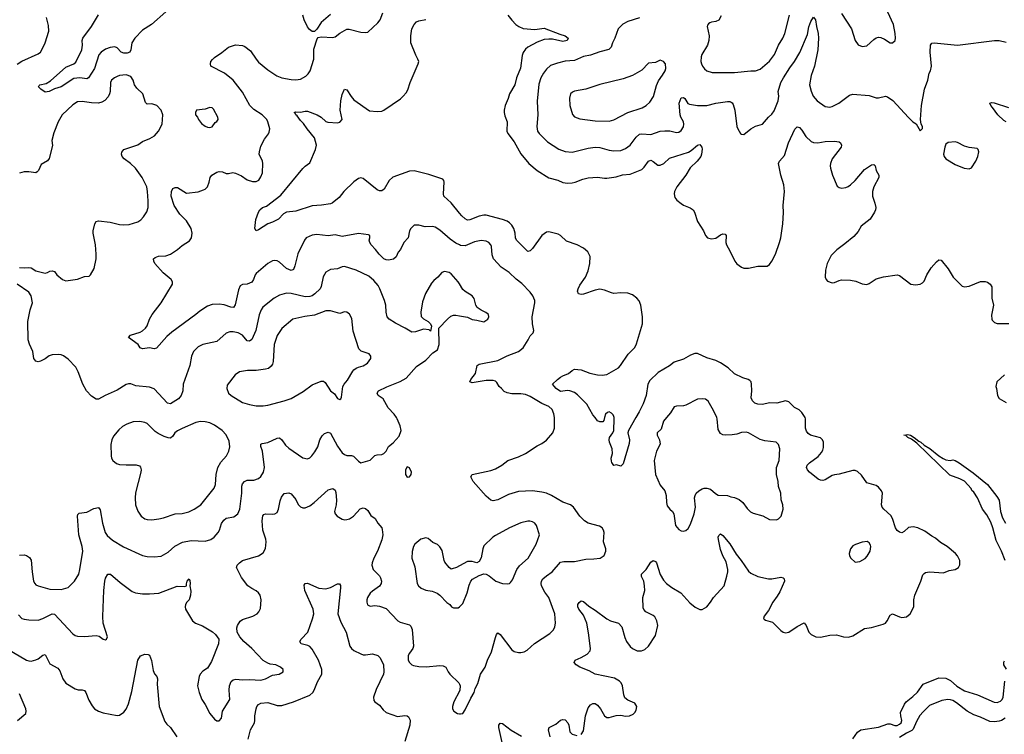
# Model space of a CAD drawing. Header units: inches. Extents: x 1834610 to 2027685, y 642842 to 774116.
# Tile 169 of 256: x 1846212 to 1854694, y 747271 to 753430. Entities that reach past the tile are written whole.
import ezdxf

# ---------------------------------------------------------------- set-up
doc = ezdxf.new("R2010")
doc.units = ezdxf.units.IN
doc.header["$MEASUREMENT"] = 0
for name, color, linetype in [('B8744', 7, 'Continuous'), ('B8745', 7, 'Continuous'), ('B8754', 7, 'Continuous'), ('B8755', 7, 'Continuous')]:
    doc.layers.add(name, color=color, linetype=linetype)

msp = doc.modelspace()

# ---------------------------------------------------------------- linework, layer by layer
at = {"layer": 'B8744', "color": 5}
for points, elevation in [([(1846210, 748814), (1846250, 748818), (1846270, 748810.6), (1846294.9, 748794.9), (1846311.5, 748771.5), (1846318.9, 748670), (1846331.9, 748591.9), (1846341.6, 748570), (1846350, 748560.5), (1846370.3, 748550.2), (1846470, 748521.1), (1846570, 748518.9), (1846630, 748535.8), (1846683.6, 748590), (1846719.7, 748650), (1846731, 748690), (1846755.8, 748850), (1846748.9, 748890), (1846720.4, 748990), (1846709.7, 749150.3), (1846713.6, 749166.4), (1846724, 749176), (1846790, 749186.4), (1846850, 749217.1), (1846890, 749226.8), (1846904.4, 749204.4), (1846924.4, 749090), (1846948.9, 749010), (1846965.3, 748985.3), (1847010, 748943.1), (1847105.3, 748885.3), (1847270, 748812), (1847310, 748804.2), (1847370, 748801.1), (1847430, 748807), (1847490, 748839.5), (1847548, 748892), (1847612.7, 748927.3), (1847690, 748940.2), (1847810, 748934.3), (1847857, 748950), (1847885.6, 748970), (1847921.3, 749010), (1847932.4, 749030), (1847950, 749087.7), (1847970, 749117.6), (1847990, 749132.9), (1848055.7, 749144.3), (1848089.8, 749170.2), (1848107.2, 749212.8), (1848126.3, 749350), (1848125.6, 749410), (1848132.4, 749430), (1848149, 749451), (1848170, 749460.3), (1848230, 749462), (1848270, 749476.4), (1848290, 749493), (1848313.3, 749530), (1848321.3, 749570), (1848303.1, 749710), (1848289.7, 749750.3), (1848289.8, 749770.2), (1848301.7, 749778.3), (1848350, 749786), (1848430, 749823.1), (1848450, 749824.9), (1848470, 749808.4), (1848501.9, 749761.9), (1848530, 749736.1), (1848650, 749654.9), (1848690, 749646), (1848710, 749653), (1848729.7, 749670.3), (1848754.7, 749705.3), (1848779.2, 749750), (1848798, 749810), (1848816.2, 749843.8), (1848836.8, 749863.2), (1848870, 749875.8), (1848890, 749867), (1848950, 749753.7), (1848990, 749697.6), (1849010, 749681.3), (1849030, 749674), (1849070, 749674), (1849088.4, 749668.4), (1849130, 749624), (1849150, 749610.7), (1849230, 749633.4), (1849270, 749672.7), (1849290, 749679.5), (1849330, 749681.3), (1849349.7, 749690.3), (1849369.7, 749710.3), (1849388.3, 749751.7), (1849430, 749784), (1849480.7, 749839.3), (1849497, 749890), (1849489.6, 749930), (1849464.5, 749990), (1849457.6, 750000)], 660), ([(1846200.8, 748300.8), (1846230.2, 748270.2), (1846250, 748262), (1846290, 748257), (1846370, 748255.3), (1846410, 748269), (1846490, 748310.3), (1846510, 748307), (1846670, 748137.1), (1846690, 748123.8), (1846710, 748117.1), (1846770, 748112.7), (1846870, 748123), (1846895.5, 748115.5), (1846930, 748091.3), (1846950, 748086), (1846958, 748090), (1846968.7, 748110), (1846931.5, 748230), (1846926.9, 748286.9), (1846936.1, 748510), (1846944.4, 748590), (1846950, 748616), (1846970, 748650.7), (1846994.8, 748650), (1847078, 748578), (1847181.6, 748501.6), (1847210, 748490.3), (1847270, 748481.1), (1847330, 748480.3), (1847410, 748488.8), (1847567.9, 748547.9), (1847634, 748546), (1847648, 748552), (1847648, 748568), (1847655.3, 748590), (1847670.7, 748610.7), (1847677.3, 748597.3), (1847681, 748570), (1847678, 748550), (1847684.5, 748504.5), (1847682.4, 748470), (1847670.4, 748429.6), (1847651, 748410), (1847640.7, 748390), (1847636, 748370), (1847641, 748350), (1847700.5, 748250), (1847727.3, 748230), (1847786.9, 748206.9), (1847873, 748153), (1847899.1, 748130), (1847927.3, 748090), (1847923, 748050), (1847862.9, 747897.1), (1847830, 747841.2), (1847790, 747814.5), (1847766.4, 747790), (1847758.4, 747770), (1847743, 747690), (1847756.3, 747630), (1847780.4, 747570), (1847809.1, 747529.1), (1847850, 747451), (1847890, 747401), (1847910, 747386.8), (1847930, 747386), (1847949.3, 747410.7), (1847958.7, 747470), (1848020.7, 747570), (1848016.9, 747650), (1848019.7, 747690), (1848033.1, 747726.9), (1848050, 747740.7), (1848073.8, 747746.2), (1848130, 747740.2), (1848190, 747742.8), (1848290, 747738.5), (1848329.2, 747750), (1848390, 747782), (1848448, 747790), (1848482, 747810), (1848482, 747830), (1848458, 747850), (1848418, 747870), (1848370, 747876.2), (1848350, 747883.6), (1848310, 747907.8), (1848210, 748009.6), (1848142, 748070), (1848109.2, 748110), (1848084, 748150), (1848082.7, 748190), (1848086.6, 748210), (1848110, 748246.8), (1848130, 748259.1), (1848219, 748290), (1848257.2, 748310), (1848273.1, 748326.9), (1848284.8, 748355.2), (1848291.8, 748430), (1848283.7, 748470), (1848270, 748489.2), (1848247.7, 748507.7), (1848210, 748527), (1848178, 748550), (1848122.2, 748622.3), (1848079.3, 748710), (1848085.2, 748730), (1848104, 748750), (1848131.8, 748768.2), (1848270, 748808.5), (1848310, 748834), (1848328.3, 748871.7), (1848335.6, 748930), (1848332.7, 748952.7), (1848306.4, 749030), (1848300.9, 749110), (1848307.1, 749152.9), (1848315.9, 749164.1), (1848329.6, 749170.4), (1848393, 749167), (1848410, 749170.4), (1848430, 749184), (1848441.3, 749210), (1848455.5, 749284.5), (1848465.6, 749314.4), (1848490, 749347.7), (1848530, 749353.4), (1848550, 749343), (1848590, 749294.9), (1848611.3, 749251.3), (1848630, 749230.4), (1848650, 749223.7), (1848670, 749223.1), (1848710, 749241.3), (1848749.6, 749270), (1848870, 749377), (1848910, 749388.2), (1848930, 749374.8), (1848934.9, 749354.9), (1848941.1, 749290), (1848938, 749250), (1848924.4, 749190), (1848928, 749170), (1848947.3, 749150), (1848990, 749123.8), (1849010, 749118.4), (1849030, 749121.3), (1849052, 749128), (1849087.3, 749150), (1849145.9, 749214.1), (1849170, 749222), (1849190, 749218.4), (1849210, 749200.7), (1849236.3, 749156.3), (1849273.4, 749130), (1849296.3, 749090), (1849330, 749050.8), (1849335.1, 749035.1), (1849340.3, 748990), (1849332, 748948), (1849293.4, 748850), (1849262.4, 748790), (1849248.5, 748750), (1849246.4, 748730), (1849256.3, 748690), (1849310, 748637.1), (1849320.7, 748620.7), (1849328.9, 748590), (1849326, 748570), (1849312.3, 748547.7), (1849250, 748506), (1849230, 748486.6), (1849208.7, 748450), (1849202.4, 748430), (1849201.6, 748410), (1849207.1, 748387.1), (1849230, 748374), (1849270, 748382), (1849310, 748376.4), (1849370, 748355.8), (1849470, 748248.4), (1849490, 748237), (1849570, 748214), (1849582.5, 748202.5), (1849592.8, 748172.8), (1849604.9, 748030), (1849598.9, 748010), (1849568.7, 747970), (1849559.5, 747950), (1849559.3, 747910), (1849570.4, 747890), (1849590, 747870.4), (1849604.2, 747864.2), (1849650, 747855.8), (1849712.1, 747852.1), (1849830, 747864.6), (1849861.1, 747861.1), (1849884, 747850), (1849902, 747810), (1849916.3, 747790), (1849994.6, 747714.6), (1850000, 747704.2)], 640), ([(1850000, 748723), (1849976, 748710), (1849936, 748696), (1849930, 748695.1), (1849910, 748709.3), (1849874.9, 748754.9), (1849867, 748770), (1849850, 748854), (1849830, 748886), (1849810, 748906), (1849770, 748925.2), (1849730, 748957.2), (1849710, 748965.2), (1849666.2, 748953.8), (1849616, 748910), (1849604.9, 748890), (1849592.8, 748847.2), (1849590.4, 748790), (1849614.7, 748714.7), (1849637.1, 748570), (1849647.7, 748550), (1849670, 748530.7), (1849710, 748513), (1849765.1, 748505.1), (1849807, 748487), (1849830.3, 748470.3), (1849890, 748407.7), (1849918, 748390), (1849932, 748370), (1849950, 748361), (1849990, 748361), (1850000, 748370.3)], 660), ([(1848179.1, 747230), (1848200.3, 747310), (1848234.7, 747370), (1848238.5, 747390), (1848236.9, 747430), (1848248.8, 747491.2), (1848254.7, 747510), (1848270, 747528.4), (1848290, 747539), (1848350, 747544.9), (1848430, 747519), (1848470, 747518.2), (1848570, 747552.1), (1848710, 747609.3), (1848736, 747630), (1848749.8, 747650), (1848777.4, 747722.6), (1848814.8, 747790), (1848814.2, 747830), (1848785.3, 747910), (1848730, 748004.7), (1848710, 748026.6), (1848695, 748035), (1848637.2, 748050), (1848625.2, 748070), (1848635.1, 748090), (1848694, 748150), (1848734.6, 748265.4), (1848745.2, 748310), (1848740.2, 748350), (1848667.2, 748510), (1848662.7, 748557.3), (1848670, 748571), (1848690, 748573), (1848789.4, 748530.6), (1848850, 748524.9), (1848890, 748535.6), (1848950, 748568.2), (1848967.5, 748567.5), (1848974.6, 748554.6), (1848974.7, 748534.7), (1848953.2, 748310), (1848976.9, 748236.9), (1849023.2, 748150), (1849056.1, 748030), (1849069.4, 748009.4), (1849090, 747993.1), (1849150, 747963.1), (1849170, 747957), (1849190, 747957), (1849250, 747963.1), (1849297.3, 747950), (1849317.1, 747930), (1849346.4, 747870), (1849348.8, 747810), (1849344.6, 747790), (1849282.6, 747657.4), (1849259.5, 747590), (1849262.9, 747562.9), (1849270.7, 747550), (1849310, 747520.7), (1849342, 747482), (1849370, 747459.1), (1849465.1, 747425.1), (1849530, 747433), (1849550, 747430.7), (1849560.5, 747420.5), (1849574.2, 747394.2), (1849572.2, 747350), (1849530.4, 747210)], 620), ([(1846110, 748004.7), (1846270, 747910.2), (1846290, 747903.2), (1846310, 747902.4), (1846350, 747912.9), (1846370, 747922.3), (1846410, 747954.3), (1846430, 747958.4), (1846470, 747878.4), (1846539.6, 747839.6), (1846557.7, 747817.7), (1846582, 747750), (1846610, 747710.4), (1846690, 747663), (1846715.6, 747655.6), (1846750, 747654.4), (1846770, 747647.3), (1846781.6, 747630), (1846805.9, 747565.9), (1846835.2, 747515.2), (1846856, 747490), (1846890, 747470.6), (1846930, 747456.3), (1847050, 747433), (1847070, 747434.9), (1847110, 747461.3), (1847130, 747488.2), (1847150, 747533), (1847178.9, 747641.1), (1847230, 747910.7), (1847252.5, 747947.5), (1847290, 747961), (1847318.8, 747958.8), (1847330, 747952), (1847348, 747908), (1847362, 747822), (1847373, 747793), (1847392.7, 747770), (1847398, 747750), (1847395.9, 747704.1), (1847414.3, 747510), (1847462, 747382), (1847478.8, 747358.8), (1847510, 747330.8), (1847564.4, 747250)], 620), ([(1850000, 747642.2), (1849953, 747550), (1849940.5, 747510), (1849940.7, 747490), (1849950.6, 747470.6), (1849982, 747450), (1850000, 747447.9)], 640), ([(1846192.8, 747390), (1846263, 747450), (1846268.3, 747470), (1846264.4, 747490), (1846210, 747621.1)], 620)]:
    msp.add_lwpolyline(points, dxfattribs=dict(at, elevation=elevation))
for points, elevation in [([(1847247.5, 749967.5), (1847190, 749963.6), (1847134.9, 749945.1), (1847097.2, 749922.8), (1847064.4, 749895.6), (1847019.6, 749840.4), (1847004.9, 749810), (1846998, 749770), (1846999.1, 749670), (1847002.8, 749650), (1847014.8, 749630), (1847044.7, 749604.7), (1847070, 749596.3), (1847130, 749592.7), (1847214.9, 749594.9), (1847244.5, 749584.5), (1847252.7, 749572.7), (1847257.1, 749550), (1847254.4, 749530), (1847208.9, 749351.1), (1847204.9, 749310), (1847208.4, 749250), (1847230, 749194.8), (1847259.1, 749150), (1847290, 749128.2), (1847310, 749122.4), (1847350, 749120.4), (1847410, 749128.5), (1847450, 749135.8), (1847550, 749172), (1847610, 749174.9), (1847670, 749187.2), (1847716, 749210), (1847771.8, 749250), (1847887.6, 749392.4), (1847897.4, 749422.6), (1847904.1, 749510), (1847919.2, 749570), (1847943.4, 749616.6), (1847994.3, 749670), (1848013.3, 749710), (1848022.4, 749750), (1848017.2, 749797.2), (1847990, 749853.2), (1847956, 749890), (1847890, 749936.2), (1847850, 749955.6), (1847810, 749963.6), (1847770, 749965.6), (1847730, 749958.4), (1847610, 749908), (1847570, 749885.1), (1847549.4, 749870.6), (1847530, 749840.7), (1847510, 749824.7), (1847490, 749826), (1847457.6, 749837.6), (1847403.1, 749863.1), (1847379.7, 749879.7), (1847310, 749949.4), (1847290, 749958.4)], 680), ([(1849550, 749575.3), (1849536, 749550), (1849534.8, 749530), (1849534.8, 749510), (1849550, 749487.7), (1849570, 749491), (1849579.5, 749500.5), (1849585.2, 749510), (1849586, 749530), (1849570, 749568.7)], 660)]:
    msp.add_lwpolyline(points, close=True, dxfattribs=dict(at, elevation=elevation))
at = {"layer": 'B8745', "color": 5}
for points, elevation in [([(1847470, 753497), (1847346.7, 753390), (1847270, 753339.1), (1847203.5, 753270), (1847178.1, 753230), (1847169.3, 753170.7), (1847159.5, 753150), (1847138.2, 753141.8), (1847110, 753140.3), (1847085.7, 753150), (1847050, 753188.3), (1847030, 753195.1), (1846991, 753189), (1846950, 753176.2), (1846912.4, 753150), (1846893.4, 753126.6), (1846855, 753010), (1846805.3, 752930), (1846790, 752920.3), (1846730, 752929.8), (1846676.9, 752923.1), (1846570, 752851.6), (1846510, 752834.5), (1846464.7, 752810), (1846430, 752804.5), (1846392.7, 752830), (1846372.3, 752850), (1846378.4, 752861.6), (1846385.2, 752870), (1846439.1, 752880.9), (1846478, 752902), (1846610, 753020.7), (1846678.4, 753050), (1846696.1, 753063.9), (1846745.6, 753170), (1846752.1, 753210), (1846749.8, 753250), (1846756.5, 753270), (1846830, 753371.3), (1846890, 753472)], 640), ([(1846190, 753048), (1846230, 753071.3), (1846370, 753136.5), (1846389.6, 753150), (1846403.6, 753170), (1846429.7, 753230.3), (1846463.5, 753330), (1846460.1, 753380.1), (1846443.7, 753450)], 660), ([(1850000, 751488.5), (1849970, 751503.5), (1849918.8, 751538.8), (1849830, 751616.9), (1849790, 751642.4), (1849768.1, 751648.1), (1849705.1, 751645.1), (1849650, 751659.5), (1849610, 751659.3), (1849581.6, 751630), (1849570.3, 751609.7), (1849557.6, 751550), (1849521.3, 751510), (1849491.7, 751450), (1849472.5, 751427.5), (1849454.2, 751385.8), (1849433.1, 751366.9), (1849390, 751356.1), (1849370, 751359.2), (1849349.6, 751370), (1849307.6, 751410), (1849277.6, 751450), (1849239.6, 751490), (1849227, 751510), (1849222.7, 751530), (1849229, 751550), (1849228.7, 751568.7), (1849217.2, 751577.2), (1849130, 751586.3), (1848990, 751562), (1848930, 751576.9), (1848870, 751566.6), (1848770, 751579.3), (1848730, 751574.2), (1848679.3, 751550), (1848666, 751530), (1848607.9, 751412.1), (1848582.8, 751310), (1848570, 751278), (1848550, 751269.8), (1848510, 751286.8), (1848450, 751339.7), (1848430, 751351.8), (1848410, 751355.1), (1848390, 751352.3), (1848350.5, 751330), (1848250, 751242), (1848240.4, 751230), (1848226.7, 751190), (1848212.5, 751167.5), (1848170, 751151.1), (1848130, 751147.8), (1848110, 751136.2), (1848097.1, 751102.9), (1848068.9, 750971.1), (1848054.8, 750950), (1848030, 750952.6), (1847973.2, 750973.2), (1847930, 750978), (1847870, 750974.6), (1847830, 750959.8), (1847763.1, 750916.9), (1847730, 750888), (1847522.6, 750737.4), (1847479, 750701), (1847390, 750599.3), (1847370, 750592.7), (1847330, 750602.7), (1847270, 750593.2), (1847250, 750601.2), (1847233.2, 750630), (1847149.2, 750690), (1847165.2, 750710), (1847250, 750736.5), (1847270, 750747), (1847296.3, 750770), (1847310, 750790.8), (1847329.6, 750850), (1847353.3, 750890), (1847430, 750988.5), (1847529.2, 751150), (1847529.2, 751170), (1847517.2, 751190), (1847447.2, 751247.2), (1847375.1, 751330), (1847366, 751350), (1847365.2, 751370), (1847378.4, 751381.6), (1847406.9, 751393.1), (1847470, 751395.8), (1847511, 751409), (1847572.3, 751450), (1847610, 751483), (1847675.3, 751524.7), (1847692.3, 751550), (1847698, 751590), (1847689.6, 751630), (1847650, 751695.1), (1847590, 751753.7), (1847541.1, 751830), (1847516.4, 751910), (1847518.9, 751950), (1847530, 751974), (1847550, 751983.8), (1847570, 751983.8), (1847650, 751936.3), (1847750, 751947.7), (1847796, 751964), (1847809.3, 751970.7), (1847829.3, 751990.7), (1847845.2, 752030), (1847852.7, 752070), (1847866, 752090), (1847910, 752117.1), (1847930, 752121.6), (1847959.5, 752119.5), (1847990, 752105.5), (1848010, 752104.4), (1848047.6, 752112.4), (1848070, 752108.7), (1848123.1, 752083.1), (1848171.3, 752050), (1848216.7, 752036.7), (1848250, 752036.4), (1848272.4, 752047.6), (1848290, 752076), (1848302.7, 752110), (1848305.6, 752190), (1848302.4, 752210), (1848275.6, 752270), (1848276.2, 752290), (1848290, 752341), (1848320.1, 752399.9), (1848354.7, 752445.3), (1848360.1, 752459.9), (1848365.1, 752490), (1848349.7, 752550), (1848339.7, 752570), (1848300.9, 752610), (1848230, 752657.3), (1848195, 752690), (1848130, 752806.3), (1848049.7, 752910), (1847975.1, 752970), (1847859.5, 753030), (1847854, 753050), (1847859.5, 753070), (1847872.5, 753087.5), (1847890, 753103.8), (1847954.1, 753145.9), (1848010, 753194), (1848070, 753212.7), (1848130, 753208), (1848150, 753199.1), (1848200.7, 753160.7), (1848248.8, 753088.8), (1848270, 753064.9), (1848350, 752999.1), (1848427.3, 752947.3), (1848470, 752928.5), (1848550, 752915.5), (1848590, 752910.6), (1848630, 752916.3), (1848677.7, 752942.3), (1848697.1, 752962.9), (1848713.6, 752990), (1848744.5, 753090), (1848745.3, 753174.7), (1848774, 753266), (1848784, 753276), (1848810, 753281), (1848910, 753277.1), (1848930, 753283.8), (1848970, 753314.9), (1849030, 753348), (1849050, 753347.7), (1849150, 753323), (1849190, 753318.8), (1849210, 753322.8), (1849297.8, 753402.2), (1849317.6, 753430), (1849339.5, 753490)], 640), ([(1850000, 751763.6), (1849930, 751851.2), (1849865.6, 751910), (1849862.4, 751930), (1849869.3, 752029.3), (1849865.2, 752045.2), (1849856, 752056), (1849734.9, 752094.9), (1849610, 752127.3), (1849570, 752125.1), (1849426.4, 752073.6), (1849395.4, 752044.6), (1849351.5, 751968.5), (1849330, 751954.5), (1849310, 751956.2), (1849290, 751964.2), (1849170, 752060.9), (1849150, 752066.6), (1849130, 752062), (1849090, 752034), (1849004, 751950), (1848963, 751897), (1848904, 751850), (1848890, 751844), (1848811.3, 751831.3), (1848730, 751824.7), (1848590, 751781), (1848509.1, 751770.9), (1848483.4, 751756.6), (1848440.7, 751710), (1848390, 751684), (1848350.3, 751669.7), (1848270, 751619.3), (1848248, 751610), (1848237.2, 751630), (1848246.6, 751706.6), (1848270, 751771.3), (1848281.2, 751790), (1848304, 751810), (1848336.6, 751823.4), (1848461.5, 751918.5), (1848650, 752148.2), (1848670, 752168.4), (1848710, 752195.5), (1848760.5, 752310), (1848768.5, 752350), (1848752.2, 752412.2), (1848686.9, 752490), (1848655.8, 752535.8), (1848630, 752560.9), (1848601.3, 752601.3), (1848589.5, 752610), (1848584.1, 752624.1), (1848575.3, 752630), (1848590, 752634.9), (1848630, 752633.4), (1848670, 752642.6), (1848690, 752642.6), (1848775.5, 752610), (1848808.2, 752590), (1848850, 752554), (1848867, 752547), (1848950, 752541.6), (1848970, 752545.5), (1848989.4, 752570), (1848973, 752650), (1848977.4, 752730), (1848990, 752786), (1849010, 752831), (1849030, 752826.8), (1849067, 752767), (1849090, 752739.3), (1849225.5, 752645.5), (1849290, 752637.4), (1849330, 752642.6), (1849349.2, 752650), (1849491.2, 752748.8), (1849516, 752770), (1849540.1, 752799.9), (1849554.5, 752825.5), (1849575.1, 752890), (1849645.1, 753050), (1849649.5, 753070), (1849642.9, 753090), (1849624.2, 753124.2), (1849582.2, 753230), (1849580.9, 753290), (1849589.7, 753350), (1849609.7, 753390), (1849630, 753410.3), (1849650, 753421.1), (1849710, 753432.2)], 620), ([(1848890, 753475.1), (1848810, 753406.6), (1848770, 753348), (1848751.3, 753328.7), (1848730, 753328.7), (1848707, 753347), (1848690, 753368.7), (1848662, 753430), (1848649.5, 753470)], 640), ([(1846210, 751293), (1846250, 751290.5), (1846290, 751294), (1846310, 751290.4), (1846350, 751266.4), (1846430, 751246), (1846450, 751251), (1846470, 751264), (1846490, 751264.9), (1846510, 751258.8), (1846530.7, 751230), (1846580.7, 751190), (1846610, 751179.5), (1846710, 751193.4), (1846770, 751216.3), (1846810, 751220.7), (1846821.2, 751230), (1846853.1, 751286.9), (1846869.7, 751370.3), (1846871.5, 751410), (1846865.7, 751490), (1846845.1, 751590), (1846844.7, 751610), (1846858, 751670), (1846869.6, 751690), (1846890, 751697.7), (1846990, 751686), (1847070, 751664.6), (1847110, 751660.9), (1847155.8, 751664.2), (1847230, 751688.4), (1847255.1, 751704.9), (1847279.5, 751730), (1847306.2, 751773.8), (1847316.9, 751810), (1847318, 751870), (1847314, 751950), (1847305.7, 751990), (1847265.3, 752070), (1847209.7, 752150), (1847165.7, 752190), (1847111.2, 752230), (1847094.3, 752250), (1847089.6, 752270), (1847091.3, 752288.7), (1847110, 752310.3), (1847228.5, 752351.5), (1847270, 752380.3), (1847333.1, 752406.9), (1847372.3, 752430), (1847407, 752470), (1847439.3, 752530), (1847443.7, 752610), (1847429.2, 752650), (1847391.7, 752691.7), (1847350, 752703.7), (1847310, 752702), (1847295.1, 752715.1), (1847272.8, 752790), (1847219.5, 752839.5), (1847200.9, 752870), (1847189.5, 752910), (1847170, 752939.5), (1847130, 752955.6), (1847070, 752947.8), (1847050, 752940.5), (1847027.7, 752930), (1847003.1, 752910), (1846994.9, 752890), (1846991.8, 752811.8), (1846986.5, 752790), (1846974.5, 752765.5), (1846946.1, 752733.9), (1846920.6, 752719.4), (1846890, 752711.9), (1846830, 752714.2), (1846750, 752726), (1846710, 752721.7), (1846670, 752696.9), (1846578.3, 752610), (1846544.2, 752550), (1846504.3, 752455.7), (1846488.9, 752390), (1846493.3, 752346.7), (1846466.6, 752233.4), (1846450, 752213.2), (1846397.3, 752182.7), (1846374, 752130), (1846362.5, 752117.5), (1846350, 752109.3), (1846290, 752117.6), (1846250, 752117.6), (1846210, 752108.2)], 660), ([(1850000, 751153.5), (1849989.6, 751170), (1849930, 751238.7), (1849910, 751251.2), (1849870, 751258.4), (1849848.7, 751251.3), (1849813.4, 751210), (1849778.6, 751181.4), (1849760.5, 751159.5), (1849708, 751070), (1849682, 750998), (1849668.4, 750908.4), (1849670.6, 750870.6), (1849690, 750850.8), (1849731.3, 750830), (1849751.3, 750810), (1849758, 750790), (1849750, 750746), (1849738, 750758), (1849690, 750764), (1849620.9, 750739.1), (1849590, 750736.2), (1849532.5, 750772.5), (1849450, 750813.5), (1849395.1, 750850), (1849377.4, 750870), (1849368, 750910), (1849364.7, 750970), (1849355.6, 751010), (1849315.3, 751110), (1849298.9, 751138.9), (1849263.5, 751183.5), (1849218.3, 751218.3), (1849110, 751271.2), (1849010, 751303.5), (1848990, 751301.3), (1848950, 751282.4), (1848890, 751276.9), (1848850, 751254), (1848825.8, 751214.2), (1848808, 751130), (1848799, 751110), (1848753.6, 751066.4), (1848730, 751050.8), (1848710, 751043.5), (1848670, 751041.1), (1848550, 751069.8), (1848510, 751072.8), (1848450, 751056.4), (1848404.9, 751030), (1848307.2, 750952.8), (1848290.4, 750930), (1848275, 750885), (1848245.2, 750750), (1848210, 750675.1), (1848190, 750660.5), (1848170, 750662.6), (1848129.8, 750709.8), (1848094.5, 750730), (1848050, 750739.7), (1848020.5, 750739.5), (1847990, 750729.6), (1847910, 750656.9), (1847790, 750631.3), (1847749.1, 750610.9), (1847710.3, 750569.7), (1847690.4, 750530), (1847676.5, 750450), (1847618.5, 750290), (1847616.5, 750230), (1847603.1, 750190), (1847578.6, 750161.4), (1847510, 750119.7), (1847485.3, 750125.3), (1847369.7, 750249.7), (1847330, 750263.6), (1847213.3, 750273.3), (1847170, 750292), (1847150, 750291.6), (1847130, 750285.1), (1847050, 750236.9), (1846948.8, 750191.2), (1846890, 750158.4), (1846870, 750160.5), (1846830, 750184), (1846787.9, 750230), (1846756.2, 750290), (1846715.8, 750395.8), (1846695.7, 750435.7), (1846630, 750504.5), (1846590, 750534), (1846570, 750542.9), (1846550, 750545.1), (1846490, 750542.9), (1846466, 750534), (1846430, 750507), (1846390, 750487), (1846370, 750480.9), (1846350, 750486), (1846334.5, 750510), (1846324.5, 750570), (1846294.9, 750634.9), (1846285.1, 750670), (1846281.2, 750830), (1846301.6, 750930), (1846321.3, 750990), (1846310, 751048.7), (1846290, 751081.2), (1846188.7, 751150)], 660), ([(1849457.6, 750000), (1849437, 750030), (1849384.9, 750084.9), (1849342.3, 750162.3), (1849300.7, 750190), (1849291.8, 750210), (1849302, 750230), (1849373.2, 750266.8), (1849489.7, 750310.3), (1849540.1, 750339.9), (1849630, 750440.7), (1849710, 750496), (1849770, 750558), (1849810, 750586), (1849826, 750630), (1849822, 750770), (1849896, 750850), (1849926.2, 750873.8), (1849950, 750883), (1849970, 750883), (1850000, 750877.6)], 660)]:
    msp.add_lwpolyline(points, dxfattribs=dict(at, elevation=elevation))
for points, elevation in [([(1847850, 752673.2), (1847810, 752659), (1847734, 752650), (1847726, 752630), (1847726.8, 752610), (1847744.7, 752590), (1847751.3, 752570), (1847776.8, 752536.8), (1847810, 752511), (1847830, 752502.8), (1847850, 752501), (1847870, 752506), (1847895.3, 752544.7), (1847910, 752552), (1847922, 752570), (1847919, 752590), (1847880.2, 752660.2), (1847870, 752669)], 660), ([(1848890, 750921), (1848850, 750919.8), (1848750, 750882.8), (1848667.6, 750872.4), (1848565.5, 750850), (1848470.2, 750769.8), (1848430, 750709.3), (1848402.6, 750630), (1848395.4, 750484.6), (1848390, 750461.2), (1848377.4, 750442.6), (1848355.2, 750424.8), (1848330, 750416.9), (1848250, 750407.1), (1848173, 750407), (1848106, 750394), (1848067.7, 750370), (1847998.8, 750281.2), (1847994.8, 750250), (1848011, 750210), (1848034.8, 750190), (1848130, 750130.4), (1848190, 750112.4), (1848250, 750102.4), (1848310, 750102), (1848350, 750107.2), (1848490, 750144.2), (1848550, 750165.3), (1848654.7, 750225.3), (1848730, 750284.2), (1848810, 750314.4), (1848830, 750313.4), (1848843.4, 750303.4), (1848890, 750231.3), (1848924.4, 750204.4), (1848950, 750166), (1848970, 750158), (1848977.2, 750162.8), (1848984, 750176), (1848996.2, 750270), (1849007.3, 750290), (1849036.8, 750323.2), (1849080.4, 750399.6), (1849090, 750412.2), (1849110, 750425.3), (1849130, 750435.8), (1849170, 750446.7), (1849209, 750470), (1849237.2, 750510), (1849237.2, 750530), (1849222, 750550), (1849154, 750574), (1849133.6, 750593.6), (1849084.5, 750744.5), (1849073.6, 750853.6), (1849052.8, 750892.8), (1849030, 750909.5), (1849010, 750912), (1848970, 750898.7)], 680)]:
    msp.add_lwpolyline(points, close=True, dxfattribs=dict(at, elevation=elevation))
at = {"layer": 'B8754', "color": 5}
for points, elevation in [([(1850000, 747447.9), (1850010, 747446.8), (1850030, 747451), (1850050, 747481), (1850096.9, 747583.1), (1850126.6, 747630), (1850134.2, 747665.8), (1850157.6, 747710), (1850180.5, 747790), (1850220.5, 747850), (1850241.3, 747910), (1850277.2, 747982.8), (1850310, 748106), (1850318, 748130), (1850330, 748146.8), (1850350, 748130.6), (1850450, 747999.1), (1850470, 747984.9), (1850510, 747974.8), (1850530, 747974.8), (1850558.6, 747981.4), (1850584.8, 747995.2), (1850647.2, 748052.8), (1850780.1, 748139.9), (1850809.7, 748170.3), (1850822.3, 748197.7), (1850827.8, 748230), (1850822, 748310), (1850769.8, 748449.8), (1850735.9, 748495.9), (1850707.8, 748550), (1850704.5, 748570), (1850707.4, 748590), (1850719.7, 748610), (1850750, 748637.7), (1850798.7, 748670), (1850870, 748756), (1850898.8, 748761.2), (1850990, 748759.6), (1851090, 748781.7), (1851157.7, 748782.3), (1851211.7, 748788.3), (1851247.5, 748812.5), (1851260.5, 748850), (1851261.3, 748870), (1851242.4, 748930), (1851245.6, 749010), (1851240.9, 749030), (1851229.6, 749049.6), (1851206.2, 749066.2), (1851110, 749089.6), (1851076, 749110), (1851037.6, 749150), (1850981.3, 749230), (1850958, 749250), (1850890, 749270.9), (1850793, 749330), (1850750, 749348.3), (1850710, 749359.1), (1850630, 749368.1), (1850510, 749364.4), (1850423, 749337), (1850330, 749291.6), (1850290, 749284.5), (1850270, 749289.4), (1850230, 749324), (1850119.3, 749450), (1850097.2, 749490), (1850109.3, 749510.7), (1850270, 749543.7), (1850310, 749558.7), (1850364.5, 749590), (1850416, 749630), (1850510, 749661.3), (1850568.4, 749691.6), (1850670, 749758), (1850710, 749776.3), (1850750, 749807.3), (1850803.7, 749870), (1850818, 749910), (1850819.1, 749990), (1850818, 750000)], 640), ([(1851050, 747269.1), (1851070, 747300.7), (1851086.5, 747430), (1851110, 747498), (1851130, 747526.3), (1851150, 747536.1), (1851170, 747535.3), (1851190, 747522.8), (1851216.5, 747490), (1851249.1, 747430), (1851270, 747415.6), (1851290, 747415.3), (1851350, 747432), (1851390, 747436.4), (1851431.8, 747428.2), (1851466, 747430), (1851496, 747444), (1851510, 747458), (1851522, 747478), (1851529, 747510), (1851510, 747539), (1851450, 747566), (1851426.2, 747586.2), (1851415.1, 747610), (1851403.6, 747690), (1851393.2, 747713.2), (1851378, 747730), (1851334.8, 747754.8), (1851169.9, 747789.9), (1851118, 747818), (1851038, 747850), (1851004.2, 747870), (1850987, 747890), (1850996, 747910), (1851050, 747931.6), (1851099.7, 747960.3), (1851125.1, 747990), (1851129.6, 748010), (1851113.2, 748146.8), (1851097.8, 748230), (1851070, 748297), (1851027.2, 748350), (1851019.7, 748370), (1851021.3, 748390), (1851030, 748407.3), (1851050, 748420.5), (1851070, 748414.9), (1851114.7, 748374.7), (1851170, 748340.9), (1851270, 748266.4), (1851301, 748250), (1851370, 748228.4), (1851398, 748198), (1851424.2, 748104.2), (1851440.3, 748070), (1851470, 748027.2), (1851490.4, 748010), (1851530, 747990.2), (1851568.7, 747990), (1851598.5, 748001.5), (1851630, 748030.4), (1851690, 748123), (1851708.5, 748210), (1851701.5, 748250), (1851682.2, 748282.2), (1851670, 748294.5), (1851605.7, 748325.7), (1851587.7, 748347.7), (1851582, 748362), (1851581, 748450), (1851595.8, 748510), (1851595.6, 748550), (1851589.8, 748590), (1851569.8, 748630), (1851568, 748650), (1851609.1, 748690.9), (1851650, 748753.7), (1851670, 748768.5), (1851690, 748761.6), (1851698, 748750), (1851729.4, 748649.4), (1851758.6, 748598.6), (1851784.4, 748570), (1851830, 748536.2), (1851907.4, 748490), (1851984.4, 748404.4), (1852030, 748366), (1852070, 748347.2), (1852090, 748347.2), (1852130, 748370.4), (1852163.5, 748410), (1852188.2, 748450), (1852279.6, 748550), (1852304.9, 748635.1), (1852311.9, 748670), (1852310.8, 748690), (1852297.2, 748757.2), (1852270, 748809.6), (1852250, 748863.7), (1852231.3, 748948.7), (1852229.8, 748970.2), (1852234.7, 748985.3), (1852250, 748997.6), (1852270, 748984.9), (1852330, 748912.4), (1852383.4, 748823.4), (1852427.6, 748770), (1852490, 748678.4), (1852510, 748659.5), (1852570, 748630.3), (1852662, 748610), (1852690.3, 748610.3), (1852770, 748624.2), (1852790, 748618.4), (1852798.4, 748610), (1852801.1, 748590), (1852760.1, 748499.9), (1852738.3, 748461.8), (1852699, 748410), (1852662.4, 748337.6), (1852625.5, 748290), (1852619.1, 748270), (1852623.9, 748263.9), (1852636.1, 748256.1), (1852698, 748238), (1852770, 748165.5), (1852790, 748151.6), (1852810, 748145.2), (1852836.9, 748150), (1852910, 748199.3), (1852970, 748230.4), (1852985.7, 748210), (1853010, 748150.4), (1853030, 748130.4), (1853070, 748112.2), (1853110, 748108.2), (1853190, 748126.7), (1853248.6, 748128.6), (1853310, 748110.4), (1853352.8, 748107.2), (1853390, 748120.5), (1853490, 748182.6), (1853550, 748190.3), (1853650, 748218.9), (1853669.5, 748230), (1853686, 748250), (1853710, 748299.1), (1853729.7, 748310.3), (1853790, 748282.4), (1853810, 748278.7), (1853850, 748284.2), (1853881.6, 748310), (1853914.5, 748370), (1853915.8, 748430), (1853924, 748470), (1853974.5, 748590), (1853993.2, 748646.8), (1854002.2, 748657.8), (1854014.1, 748665.9), (1854048.9, 748671.1), (1854170, 748661.7), (1854218.4, 748681.6), (1854270, 748692), (1854298.4, 748710), (1854309.7, 748730.3), (1854309.7, 748770), (1854289.7, 748810), (1854272.6, 748830), (1854203, 748890), (1854144.3, 748924.3), (1854102.3, 748962.3), (1854070, 748978.5), (1854010, 749022.2), (1853950, 749049.8), (1853910, 749058.4), (1853870, 749052), (1853830, 749018), (1853810, 749008.4), (1853790, 749012.4), (1853770, 749027.1), (1853756.1, 749050), (1853731.2, 749131.2), (1853717.7, 749157.7), (1853656.9, 749210), (1853642.9, 749230), (1853636.9, 749250), (1853643.6, 749350), (1853635.6, 749370), (1853610, 749399.6), (1853590, 749414.3), (1853510, 749439.6), (1853463.3, 749503.3), (1853430, 749535.6), (1853410, 749544.2), (1853390, 749544.7), (1853270, 749512.8), (1853230, 749506.4), (1853210, 749500.4), (1853150, 749465.4), (1853130, 749458.9), (1853110, 749461.1), (1853090, 749469.7), (1853016.9, 749530), (1852999.1, 749550), (1852991.1, 749570), (1852995.8, 749590), (1853014.7, 749610), (1853090, 749664.2), (1853119.8, 749700.2), (1853130, 749718.8), (1853136, 749744), (1853137.2, 749790), (1853128.2, 749810), (1853110, 749825.7), (1853025.2, 749850), (1853002.9, 749862.9), (1852990, 749884.5), (1852982.3, 749910), (1852980.4, 749990), (1852977.2, 750000)], 620), ([(1851250.3, 750000), (1851243.5, 749976.5), (1851234.8, 749965.2), (1851210, 749965.2), (1851190, 749972.7), (1851169.3, 750000)], 620), ([(1851518.9, 750000), (1851455.3, 749890), (1851452, 749870), (1851466, 749810), (1851462.2, 749777.8), (1851410, 749602), (1851390, 749582), (1851353.2, 749593.2), (1851329.1, 749589.1), (1851312.5, 749612.5), (1851310, 749626), (1851307, 749650), (1851317.6, 749690), (1851316.2, 749730), (1851292.3, 749790), (1851289.5, 749810), (1851292.7, 749830), (1851320.9, 749870), (1851329.4, 749890), (1851333.7, 749990), (1851332.4, 750000)], 620), ([(1851783.3, 750000), (1851759.3, 749970), (1851737.8, 749902.2), (1851702.4, 749870), (1851703.6, 749850), (1851723.7, 749810), (1851728.3, 749771.7), (1851699, 749710), (1851678.6, 749630), (1851690.2, 749510), (1851730, 749418), (1851768.7, 749368.7), (1851780.4, 749330), (1851782.4, 749270), (1851790, 749241), (1851811.8, 749211.8), (1851836.3, 749190), (1851848, 749170), (1851860.7, 749070), (1851890, 749034.8), (1851910, 749024.7), (1851930, 749021), (1851950, 749026.8), (1851970, 749046), (1851990, 749081), (1852021.6, 749170), (1852033, 749230), (1852026.3, 749310), (1852029.7, 749330.3), (1852040.7, 749350), (1852062, 749370), (1852090, 749386.7), (1852108.3, 749391.7), (1852130, 749393.4), (1852162.8, 749382.8), (1852205.1, 749345.1), (1852230, 749332.4), (1852310, 749330.4), (1852337.6, 749317.6), (1852370, 749311.8), (1852410, 749295.8), (1852442, 749270), (1852477.8, 749217.8), (1852508.3, 749188.3), (1852530, 749178), (1852614, 749154), (1852670, 749122.8), (1852730, 749118.8), (1852750, 749126.8), (1852772.7, 749150), (1852789.5, 749210), (1852785.1, 749250), (1852771.4, 749291.4), (1852769.5, 749350), (1852750, 749408), (1852746, 749450), (1852730.9, 749510.9), (1852732.2, 749570), (1852755.6, 749630), (1852758.7, 749730), (1852747.6, 749770), (1852728.3, 749788.3), (1852630, 749801), (1852591.9, 749811.9), (1852490, 749869.5), (1852470, 749874.5), (1852430, 749871.6), (1852390, 749858), (1852350, 749851.5), (1852289.6, 749849.6), (1852270, 749852.3), (1852250, 749862.7), (1852230, 749898), (1852221.3, 749990), (1852216.9, 750000)], 640), ([(1854701.7, 748770), (1854669.8, 748850), (1854622.6, 748942.6), (1854595.9, 749050), (1854578.5, 749098.5), (1854542.6, 749162.6), (1854505.1, 749210), (1854462, 749310), (1854430, 749358), (1854413.6, 749373.6), (1854408.7, 749390), (1854350, 749452), (1854310, 749474), (1854225.6, 749505.6), (1853940.9, 749780.9), (1853895.5, 749815.5), (1853864, 749830), (1853846.3, 749846.3), (1853828.7, 749850), (1853863.7, 749856.3), (1853884.7, 749850), (1853918.8, 749830), (1853957.5, 749797.5), (1853974, 749790), (1854003.8, 749763.8), (1854052.9, 749732.9), (1854130, 749670.6), (1854167, 749647), (1854190, 749637.3), (1854228, 749632), (1854250, 749636), (1854270, 749630.5), (1854304, 749610), (1854425.5, 749525.5), (1854550, 749423), (1854630, 749321.3), (1854649, 749290), (1854659.8, 749190), (1854677.6, 749137.6), (1854704, 749090)], 580), ([(1850000, 748370.3), (1850030, 748398), (1850065.1, 748490), (1850082.8, 748557.2), (1850098, 748590), (1850112.9, 748607.1), (1850170, 748639.3), (1850210, 748654), (1850230, 748650.8), (1850257.3, 748637.3), (1850312.1, 748592.1), (1850370, 748570.5), (1850412.1, 748567.9), (1850430, 748571), (1850440.2, 748579.8), (1850456.6, 748603.4), (1850493, 748690), (1850518.4, 748721.6), (1850591.5, 748790), (1850661.3, 748910), (1850689.2, 748990), (1850664, 749070), (1850649, 749090), (1850630, 749102.7), (1850606.8, 749106.8), (1850590, 749107), (1850530, 749093.3), (1850430, 749051.2), (1850310, 748985.6), (1850288, 748970), (1850210, 748895.1), (1850200.3, 748870), (1850188.5, 748791.5), (1850170, 748759), (1850150, 748749), (1850110, 748760.9), (1850070, 748760.9), (1850000, 748723)], 660), ([(1854712.5, 747832.5), (1854688.7, 747870), (1854690, 747894), (1854694.6, 747905.4)], 580), ([(1853390, 747230.8), (1853429.7, 747290), (1853459.3, 747310), (1853608.8, 747331.2), (1853690, 747362), (1853710, 747360.5), (1853750, 747346.4), (1853770, 747347), (1853790, 747357.6), (1853805.1, 747370), (1853811.6, 747390), (1853802, 747430), (1853800.9, 747459.1), (1853833.2, 747530), (1853847.3, 747550), (1853904.6, 747595.4), (1853944.9, 747635.1), (1853995.9, 747704.1), (1854130, 747757.9), (1854190, 747753.9), (1854230, 747735.6), (1854284.8, 747684.8), (1854350, 747645.5), (1854464, 747610), (1854607.8, 747547.8), (1854633.7, 747546.3), (1854662.4, 747557.6), (1854675.1, 747570), (1854683.7, 747590), (1854699.3, 747730)], 580), ([(1850000, 747704.2), (1850007.3, 747690), (1850004, 747650), (1850000, 747642.2)], 640), ([(1854702.1, 747410), (1854670.1, 747390), (1854650, 747383.4), (1854610, 747377.3), (1854570, 747382.7), (1854490, 747418.7), (1854430, 747439.4), (1854375.4, 747470), (1854282.4, 747542.4), (1854250, 747562.3), (1854230, 747569.1), (1854208.2, 747571.8), (1854156.6, 747563.4), (1854050, 747519.7), (1853994.1, 747465.9), (1853967.5, 747432.5), (1853938, 747382), (1853910, 747315.6), (1853897.7, 747302.3), (1853850, 747280.7), (1853790, 747242.5)], 580), ([(1850782.4, 747250), (1850766.3, 747310), (1850772.3, 747330), (1850830, 747358.9), (1850870, 747393.4), (1850890, 747399.5), (1850910, 747394.9), (1850933.4, 747370), (1850942, 747350), (1850952, 747292), (1850970, 747273), (1851010, 747259.6)], 620), ([(1850379.4, 747150), (1850338.9, 747330), (1850340.7, 747350), (1850350, 747366.8), (1850370, 747363.8), (1850445.5, 747305.5), (1850534.2, 747254.2)], 620)]:
    msp.add_lwpolyline(points, dxfattribs=dict(at, elevation=elevation))
at = {"layer": 'B8754', "color": 5, "elevation": 640}
msp.add_lwpolyline([(1853511.6, 748931.6), (1853470, 748927.3), (1853413.2, 748906.8), (1853390, 748896), (1853367.7, 748870), (1853358.8, 748830), (1853361, 748810), (1853371.3, 748790), (1853410, 748756), (1853450, 748759.1), (1853494.1, 748785.9), (1853512.7, 748807.3), (1853538.4, 748850), (1853544.5, 748890), (1853541.2, 748901.2), (1853530, 748921.2)], close=True, dxfattribs=at)
at = {"layer": 'B8755', "color": 5}
for points, elevation in [([(1853290, 753484), (1853378.4, 753350), (1853407.7, 753250), (1853433.7, 753213.7), (1853470, 753198.8), (1853510, 753204.9), (1853570, 753260.7), (1853590, 753274), (1853610, 753278.8), (1853630, 753276), (1853662.8, 753262.8), (1853710, 753231), (1853730, 753231), (1853752.7, 753250), (1853756, 753270), (1853752.3, 753310), (1853738.4, 753390), (1853690, 753494)], 660), ([(1850416.9, 753470), (1850450, 753426), (1850485.3, 753390), (1850513, 753370), (1850550, 753355.6), (1850650, 753344.5), (1850730, 753358.4), (1850864, 753304), (1850910.8, 753290), (1850936.4, 753270), (1850927.3, 753250), (1850890, 753241), (1850801, 753261), (1850770, 753263.2), (1850730, 753258.1), (1850670, 753237), (1850590, 753192.3), (1850570, 753176.2), (1850550, 753148.4), (1850539.6, 753120.4), (1850526.5, 753013.5), (1850492.3, 752930), (1850477.3, 752870), (1850431.8, 752790), (1850420.1, 752750), (1850392.7, 752690), (1850384.2, 752650), (1850384.8, 752630), (1850390, 752602), (1850410.3, 752550), (1850408.9, 752470), (1850416.9, 752450), (1850470, 752377.4), (1850530, 752274.9), (1850597.8, 752190), (1850670, 752130.2), (1850770, 752067.4), (1850846.6, 752046.6), (1850890, 752027.4), (1850930, 752021.5), (1850970, 752024), (1850997.2, 752030), (1851064, 752056), (1851110, 752066.5), (1851190, 752071.7), (1851250, 752064), (1851270, 752065.5), (1851350, 752076.9), (1851405.9, 752094.1), (1851470, 752099.3), (1851570, 752139.6), (1851590, 752158), (1851630, 752211.8), (1851650, 752218), (1851670, 752208.7), (1851710, 752177.6), (1851730, 752175.8), (1851760.9, 752190), (1851810, 752236), (1851972, 752288), (1851996.9, 752303.1), (1852050, 752348.2), (1852070, 752354), (1852088, 752330), (1852090, 752314), (1852086.7, 752270), (1852078.2, 752250), (1852049.1, 752210), (1851987.3, 752152.7), (1851951.1, 752088.9), (1851873.7, 751990), (1851853.7, 751950), (1851850.3, 751930), (1851856.7, 751896.7), (1851873.5, 751873.5), (1851910, 751844.9), (1851931.5, 751831.5), (1851988.9, 751808.9), (1852013, 751790), (1852024.4, 751770), (1852050.5, 751690), (1852102.8, 751610), (1852121, 751570), (1852138, 751550), (1852170, 751540.7), (1852210, 751546.8), (1852250, 751576), (1852270, 751584.7), (1852290, 751582), (1852298, 751570), (1852294, 751510), (1852300.5, 751490), (1852330, 751439.1), (1852372, 751350), (1852390, 751326.7), (1852430, 751297.6), (1852450, 751288.9), (1852490, 751287.2), (1852570, 751306.4), (1852650, 751306.4), (1852670, 751320.5), (1852691.3, 751350), (1852722, 751410), (1852758.5, 751510), (1852768.5, 751550), (1852784.8, 751670), (1852792.6, 751767.4), (1852789.8, 751830), (1852801.4, 751950), (1852793.6, 752006.4), (1852769.8, 752090), (1852748.6, 752190), (1852757.7, 752210), (1852801.3, 752258.7), (1852833.5, 752370), (1852890, 752486.8), (1852910, 752506), (1852930, 752501), (1852950, 752478.8), (1852984.4, 752424.4), (1853030, 752380.4), (1853050, 752372.2), (1853088.7, 752368.7), (1853150, 752378.9), (1853230, 752382.6), (1853270, 752378), (1853282.8, 752370), (1853290.8, 752350), (1853287.3, 752330), (1853210.3, 752230), (1853196, 752190), (1853194.6, 752170), (1853196, 752150), (1853213.4, 752090), (1853255.2, 751995.2), (1853270, 751984), (1853290, 751979.1), (1853330, 751984.9), (1853350, 751993), (1853370, 752005.5), (1853410, 752043.8), (1853490, 752139.3), (1853550, 752178), (1853570, 752181), (1853581, 752170), (1853590.5, 752130), (1853613.4, 752090), (1853613, 752070), (1853570.2, 751989.8), (1853558.9, 751950), (1853557.4, 751910), (1853578, 751850), (1853586.4, 751810), (1853584.4, 751790), (1853575.8, 751770), (1853537.6, 751710), (1853461.3, 751650), (1853435.5, 751604.5), (1853397.6, 751562.4), (1853321.5, 751498.5), (1853250, 751446.3), (1853203.5, 751396.5), (1853168.9, 751330), (1853154.9, 751270), (1853151.8, 751210), (1853158.7, 751190), (1853170, 751176.4), (1853210, 751162.4), (1853230, 751164.9), (1853270, 751183.2), (1853290, 751186.7), (1853370, 751185.6), (1853415.8, 751175.8), (1853470, 751152.7), (1853510, 751148), (1853530, 751155.5), (1853590, 751195.3), (1853653.3, 751213.3), (1853770, 751230.4), (1853790, 751224.4), (1853890, 751150.4), (1853930, 751143.8), (1853969.6, 751150.4), (1853990, 751160.7), (1854004.2, 751175.8), (1854027.8, 751230), (1854064.5, 751290), (1854110, 751344), (1854130, 751359.1), (1854150, 751356.3), (1854210, 751282), (1854254, 751210), (1854330, 751134.4), (1854350, 751128.8), (1854390, 751133.1), (1854490, 751172.2), (1854530, 751174.4), (1854550, 751167.7), (1854571.9, 751151.9), (1854586.9, 751126.9), (1854587.2, 751030), (1854600.3, 750970), (1854584.4, 750884.4), (1854585.5, 750850), (1854590, 750841), (1854610, 750820.5), (1854632.2, 750812.2), (1854732.4, 750812.4)], 620), ([(1851550, 753446), (1851450, 753415.3), (1851407.1, 753392.9), (1851367.9, 753350), (1851338, 753270), (1851317.8, 753230), (1851307, 753193), (1851287.1, 753172.9), (1851210, 753152.9), (1851130, 753125.1), (1851070, 753112), (1850990, 753079.3), (1850910, 753072.4), (1850843.5, 753056.5), (1850785.8, 753034.2), (1850750, 753005.1), (1850723.1, 752970), (1850700.3, 752930), (1850684.2, 752875.8), (1850668.8, 752728.8), (1850675.8, 752610), (1850666.5, 752510), (1850673.7, 752470), (1850686.4, 752450), (1850758.5, 752378.5), (1850855.3, 752315.3), (1850910, 752293.6), (1850970, 752287.1), (1851110, 752322), (1851170, 752330.2), (1851210, 752328.1), (1851290, 752306.5), (1851330, 752300.9), (1851390, 752304), (1851430, 752321.3), (1851469.7, 752350), (1851521.1, 752418.9), (1851550, 752442.8), (1851570, 752447.3), (1851650, 752440.7), (1851730, 752469), (1851770, 752473.4), (1851811.2, 752471.2), (1851870, 752456.9), (1851890, 752461.5), (1851910, 752474), (1851930, 752507.7), (1851933.8, 752530), (1851929.7, 752550), (1851906.2, 752590), (1851900.4, 752610), (1851891.8, 752710), (1851910, 752756.3), (1851930, 752760.5), (1851942, 752750), (1851968.4, 752708.4), (1851982, 752702), (1852050, 752690.2), (1852130, 752691.6), (1852210, 752710.3), (1852310, 752725.3), (1852330, 752724.9), (1852339.9, 752719.9), (1852350, 752713), (1852358.2, 752698.2), (1852373.4, 752650), (1852390.5, 752510.5), (1852397.3, 752490), (1852421, 752450), (1852430, 752442.8), (1852450, 752442), (1852510, 752490.4), (1852550, 752512.7), (1852610, 752530.8), (1852661.6, 752590), (1852690, 752615.5), (1852710, 752644), (1852747.1, 752730), (1852751, 752770), (1852745.8, 752810), (1852769, 752890), (1852790.7, 752930), (1852845.3, 753014.7), (1852887.1, 753070), (1852933.5, 753146.5), (1852997.4, 753302.6), (1853011, 753369), (1853026.3, 753413.7), (1853050, 753451), (1853067.5, 753427.5), (1853075.6, 753370), (1853091.3, 753310), (1853093.6, 753270), (1853088.1, 753170), (1853059.7, 753030), (1853031.4, 752950), (1853015.3, 752870), (1853030, 752814.8), (1853048.7, 752770), (1853080.4, 752730), (1853150, 752682.4), (1853190, 752676.4), (1853210, 752681.3), (1853269.7, 752710.3), (1853361.4, 752778.6), (1853390, 752788.4), (1853530, 752777), (1853590, 752757.1), (1853610, 752757.1), (1853670, 752770.4), (1853686.6, 752766.6), (1853734.7, 752734.7), (1853870, 752586.8), (1853906.8, 752550), (1853933.2, 752533.2), (1853970, 752472), (1853988.4, 752491.6), (1853988.7, 752510), (1853979, 752530), (1853972.7, 752570), (1853979.3, 752690), (1854007, 752830), (1854036, 752910), (1854047, 752970), (1854059.3, 752990), (1854066.6, 753030), (1854056.3, 753150), (1854059.5, 753210), (1854070, 753226.8), (1854090, 753230.4), (1854290, 753211.8), (1854610, 753250.4), (1854650, 753250.5), (1854710, 753236.3)], 640), ([(1852255.8, 753464.2), (1852233.4, 753426.6), (1852210, 753414.5), (1852170.6, 753409.4), (1852156.8, 753403.2), (1852145.2, 753394.8), (1852138, 753382), (1852134.8, 753370), (1852150.4, 753290.4), (1852148.5, 753250), (1852137.1, 753210), (1852087.7, 753130), (1852082, 753110), (1852080.7, 753070), (1852084, 753050), (1852094, 753030), (1852110, 753006.8), (1852130.5, 752990.5), (1852176.1, 752976.1), (1852370, 752973.7), (1852510, 752988.4), (1852550, 752988.5), (1852590, 753004.9), (1852650, 753054), (1852670, 753072.7), (1852714.3, 753130), (1852748.4, 753210), (1852785.7, 753270), (1852802, 753310), (1852842, 753470)], 660), ([(1854710, 752549.8), (1854690, 752562), (1854636.9, 752610), (1854593.4, 752673.4), (1854577.2, 752690), (1854569, 752710), (1854584.8, 752715.2), (1854607.2, 752712.8), (1854730, 752673.7)], 620), ([(1851169.3, 750000), (1851150, 750025.6), (1851096.9, 750116.9), (1851017, 750197), (1850990, 750215.6), (1850950, 750231.1), (1850930, 750233.5), (1850870, 750226.6), (1850833.6, 750250), (1850802, 750290), (1850843.7, 750330), (1850870, 750348.2), (1850890, 750360.4), (1850940.5, 750379.5), (1850970, 750407.3), (1850990, 750419.1), (1851050, 750412), (1851122.3, 750382.3), (1851190, 750368.8), (1851230, 750366), (1851270, 750373.1), (1851290, 750382.3), (1851369.7, 750430), (1851388.4, 750450), (1851453.4, 750546.6), (1851510, 750604.9), (1851524.7, 750635.3), (1851575.6, 750810), (1851578, 750870), (1851562, 750970), (1851547.5, 751007.5), (1851529.6, 751030), (1851490, 751059.7), (1851450, 751073.5), (1851390, 751076.8), (1851330, 751071.6), (1851310, 751075.3), (1851250, 751099.8), (1851210, 751106.6), (1851170, 751099.8), (1851070, 751065.8), (1851050, 751062.3), (1851026.6, 751066.6), (1851017.4, 751090), (1851021.8, 751110), (1851038.5, 751141.5), (1851087.2, 751210), (1851110, 751265.5), (1851122.3, 751330), (1851126.3, 751390), (1851106, 751430), (1851070, 751460.5), (1851014.7, 751490), (1850922.2, 751522.2), (1850871.4, 751570), (1850850, 751582.7), (1850770, 751603.1), (1850750, 751599.8), (1850709.3, 751570), (1850630, 751456.9), (1850610, 751438), (1850590, 751432), (1850492.8, 751530), (1850483.1, 751550), (1850479.7, 751590), (1850468.6, 751630), (1850450, 751659.7), (1850430, 751679.7), (1850410, 751692.5), (1850370, 751707.8), (1850230, 751744.7), (1850210, 751745.8), (1850170, 751738), (1850090, 751704.2), (1850070, 751703.5), (1850050, 751712.6), (1850019.3, 751739.3), (1850000, 751763.6)], 620), ([(1850818, 750000), (1850814.3, 750034.3), (1850799.6, 750070), (1850770, 750095.1), (1850710, 750123.5), (1850610, 750182), (1850570, 750198.4), (1850530, 750204.8), (1850450, 750204.6), (1850410, 750213.8), (1850386.6, 750226.6), (1850361.1, 750250), (1850343, 750270), (1850323, 750303), (1850310, 750314), (1850290, 750318.9), (1850230, 750320.5), (1850110, 750299.5), (1850089.3, 750309.3), (1850098, 750330), (1850139.4, 750380.6), (1850152.7, 750450), (1850170, 750460.4), (1850330, 750494), (1850410, 750532), (1850510, 750570.6), (1850550, 750602.8), (1850592.7, 750670), (1850610, 750706), (1850635.1, 750730), (1850640.7, 750750), (1850629.7, 750810), (1850625.7, 750870), (1850649.7, 750990), (1850648.4, 751010), (1850633.3, 751050), (1850610, 751081.3), (1850537.7, 751157.7), (1850490, 751192.8), (1850427.3, 751250), (1850358, 751298), (1850294.5, 751370), (1850282.6, 751402.6), (1850274.7, 751474.7), (1850269.7, 751490), (1850253.3, 751510), (1850230, 751522), (1850186.6, 751526.6), (1850130, 751514.5), (1850050, 751480.8), (1850010, 751483.5), (1850000, 751488.5)], 640), ([(1850000, 750877.6), (1850070, 750864.9), (1850110, 750844.9), (1850150, 750840.5), (1850210, 750825.5), (1850245.2, 750850), (1850254, 750870), (1850249.2, 750890), (1850227.7, 750907.7), (1850186.7, 750926.7), (1850153.2, 750950), (1850141.2, 750970), (1850125.8, 751025.8), (1850109.6, 751049.6), (1850050, 751086.6), (1850030, 751106), (1850000, 751153.5)], 660), ([(1852977.2, 750000), (1852974, 750010), (1852950, 750044.5), (1852927.4, 750067.4), (1852887.2, 750087.2), (1852836.5, 750136.5), (1852810, 750145.7), (1852734.4, 750125.6), (1852670, 750128.1), (1852610, 750112.3), (1852570, 750115.4), (1852544.7, 750124.7), (1852524, 750144), (1852512.4, 750170), (1852519.7, 750230), (1852516.9, 750290), (1852512.8, 750310), (1852501.2, 750321.2), (1852486, 750330), (1852442.5, 750342.5), (1852370, 750376.8), (1852315.7, 750430), (1852250, 750474), (1852210, 750492.6), (1852130, 750514.3), (1852050, 750551.8), (1852028.3, 750551.7), (1851990, 750539.7), (1851930, 750505.4), (1851850, 750478.3), (1851810, 750447.6), (1851713, 750390), (1851639.5, 750320.5), (1851623.2, 750290), (1851608.3, 750190), (1851581.9, 750118.1), (1851547.8, 750050), (1851518.9, 750000)], 620), ([(1854696.3, 750370), (1854630.7, 750310), (1854620.5, 750270), (1854628, 750250), (1854634.8, 750190), (1854650, 750166), (1854710.6, 750130.6)], 620), ([(1852216.9, 750000), (1852190, 750061.2), (1852142, 750142), (1852118.4, 750158.4), (1852090, 750163.7), (1852050, 750159.5), (1851950, 750107.8), (1851930, 750102.4), (1851870, 750098.4), (1851850, 750092.3), (1851817.3, 750042.7), (1851783.3, 750000)], 640), ([(1851332.4, 750000), (1851331, 750011), (1851323.3, 750023.3), (1851310, 750039.3), (1851290, 750049.4), (1851275.2, 750044.8), (1851259.1, 750030), (1851250.3, 750000)], 620)]:
    msp.add_lwpolyline(points, dxfattribs=dict(at, elevation=elevation))
for points, elevation in [([(1851730, 753080.7), (1851690, 753062), (1851630, 753056), (1851570, 752994.5), (1851490, 752948), (1851410, 752920.4), (1851210, 752872.4), (1851090, 752832.4), (1850990, 752813.6), (1850973.7, 752806.3), (1850956.3, 752790), (1850946.7, 752753.3), (1850952.2, 752690), (1850973.8, 752613.8), (1850992.2, 752592.2), (1851036.2, 752576.2), (1851170, 752558.7), (1851290, 752556.4), (1851330, 752565.7), (1851450, 752628.9), (1851573.2, 752670), (1851609.3, 752690), (1851640.7, 752719.3), (1851670.8, 752769.2), (1851698, 752862), (1851716.2, 752903.8), (1851750, 752950.7), (1851771.6, 752990), (1851777, 753010), (1851776, 753050), (1851757.2, 753070)], 660), ([(1854270, 752377), (1854210, 752371.8), (1854190, 752357.2), (1854180.5, 752330), (1854170.8, 752270.8), (1854174.8, 752250), (1854190, 752231), (1854270, 752182), (1854348.9, 752151.1), (1854390, 752144.7), (1854410, 752152), (1854450, 752212), (1854465.2, 752250), (1854473.2, 752290), (1854468.7, 752310), (1854460.4, 752320.4), (1854390, 752329.3), (1854350, 752340.9), (1854290, 752372.3)], 640)]:
    msp.add_lwpolyline(points, close=True, dxfattribs=dict(at, elevation=elevation))

doc.saveas('drawing.dxf')
